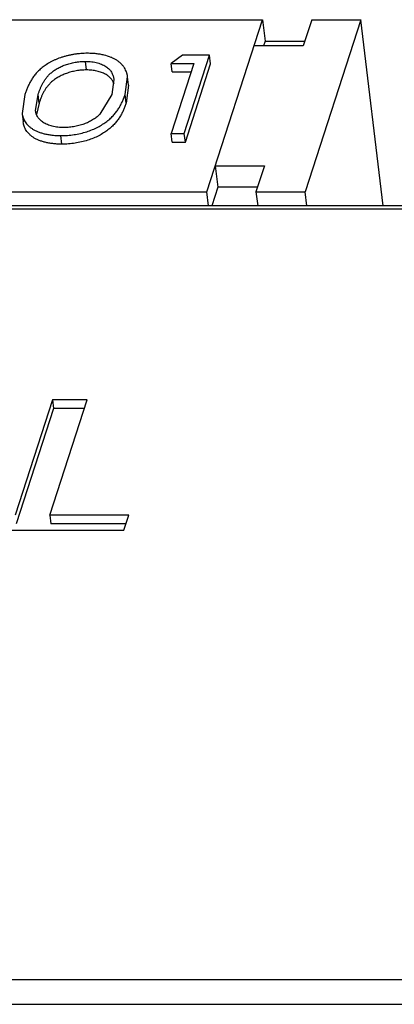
# Model space of a CAD drawing. Header units: millimetres. Extents: x -117 to 182, y -33 to 89.
# Tile 23 of 135: x -103.776 to -103.402, y -0.66 to 0.32. Entities that reach past the tile are written whole.
import ezdxf

# ---------------------------------------------------------------- set-up
doc = ezdxf.new("R2010")
doc.units = ezdxf.units.MM
doc.header["$LTSCALE"] = 1.21
doc.header["$MEASUREMENT"] = 0
doc.layers.get('0').update_dxf_attribs({"linetype": 'CONTINUOUS'})

msp = doc.modelspace()

# ---------------------------------------------------------------- linework, layer by layer
at = {"color": 7, "linetype": 'Continuous'}
for p, q in [((-104.00414, 0.31996), (-103.53352, 0.31994)), ((-103.58903, 0.14855), (-103.53352, 0.31994)), ((-103.53352, 0.31994), (-103.53097, 0.29857)), ((-103.4845, 0.31993), (-103.49291, 0.29397)), ((-103.43548, 0.31993), (-103.49098, 0.14854)), ((-103.4845, 0.31993), (-103.43548, 0.31993)), ((-103.41332, 0.13462), (-103.43548, 0.31993)), ((-103.53097, 0.29857), (-103.53246, 0.29397)), ((-103.53097, 0.29857), (-103.49142, 0.29857)), ((-103.61343, 0.28449), (-103.62465, 0.2765)), ((-103.58624, 0.28448), (-103.61343, 0.28449)), ((-103.61147, 0.20658), (-103.58624, 0.28448)), ((-103.58522, 0.27594), (-103.58624, 0.28448)), ((-103.49291, 0.29397), (-103.54193, 0.29397)), ((-103.70913, 0.26995), (-103.71015, 0.2785)), ((-103.60203, 0.27649), (-103.62467, 0.20658)), ((-103.62465, 0.2765), (-103.60203, 0.27649)), ((-103.62363, 0.26795), (-103.62465, 0.2765)), ((-103.61045, 0.19803), (-103.58522, 0.27594)), ((-103.62363, 0.26795), (-103.60479, 0.26795)), ((-103.68164, 0.26043), (-103.6837, 0.24554)), ((-103.67051, 0.2455), (-103.66806, 0.2632)), ((-103.66704, 0.25465), (-103.66806, 0.2632)), ((-103.77044, 0.24551), (-103.77315, 0.22667)), ((-103.75976, 0.2291), (-103.75723, 0.24554)), ((-103.75621, 0.23699), (-103.75723, 0.24554)), ((-103.6837, 0.24554), (-103.69561, 0.22595)), ((-103.66949, 0.23696), (-103.67051, 0.2455)), ((-103.66704, 0.25465), (-103.66949, 0.23696)), ((-103.75621, 0.23699), (-103.75878, 0.22542)), ((-103.77315, 0.22667), (-103.77213, 0.21812)), ((-103.62467, 0.20658), (-103.61147, 0.20658)), ((-103.62365, 0.19803), (-103.62467, 0.20658)), ((-103.61045, 0.19803), (-103.61147, 0.20658)), ((-103.7335, 0.19604), (-103.73453, 0.20459)), ((-103.62365, 0.19803), (-103.61045, 0.19803)), ((-103.58062, 0.17451), (-103.5316, 0.17451)), ((-103.58062, 0.17451), (-103.57806, 0.15315)), ((-103.5316, 0.17451), (-103.54001, 0.14854)), ((-104.05964, 0.14857), (-103.58903, 0.14855)), ((-103.58736, 0.13462), (-103.58903, 0.14855)), ((-103.57806, 0.15315), (-103.58406, 0.13462)), ((-103.53852, 0.15315), (-103.57806, 0.15315)), ((-103.54001, 0.14854), (-103.49098, 0.14854)), ((-103.54001, 0.14854), (-103.53834, 0.13462)), ((-103.48932, 0.13462), (-103.49098, 0.14854)), ((-105.66358, 0.1318), (-102.94014, 0.13169)), ((-102.9381, 0.1346), (-105.66154, 0.13471)), ((-103.74283, -0.05842), (-103.78003, -0.17328)), ((-103.74546, -0.17328), (-103.70827, -0.05842)), ((-103.70827, -0.05842), (-103.74283, -0.05842)), ((-103.74283, -0.05842), (-103.74181, -0.06696)), ((-103.74181, -0.06696), (-103.77901, -0.18182)), ((-103.71103, -0.06697), (-103.74181, -0.06696)), ((-103.6669, -0.17328), (-103.74546, -0.17328)), ((-103.74546, -0.17328), (-103.74444, -0.18182)), ((-103.67175, -0.18826), (-103.6669, -0.17328)), ((-103.66967, -0.18183), (-103.74444, -0.18182)), ((-103.86344, -0.18826), (-103.67175, -0.18826)), ((-103.1887, -0.63581), (-105.91214, -0.6357)), ((-105.91377, -0.66005), (-103.19032, -0.66016))]:
    msp.add_line(p, q, dxfattribs=at)
for points, knots in [([(-103.708, 0.28649), (-103.70908, 0.28648), (-103.71125, 0.28646), (-103.71451, 0.28627), (-103.71777, 0.28597), (-103.72102, 0.28552), (-103.72424, 0.28497), (-103.72741, 0.28429), (-103.73051, 0.28348), (-103.7345, 0.28229), (-103.73833, 0.28089), (-103.74195, 0.27928), (-103.74448, 0.27798), (-103.74688, 0.27663), (-103.74913, 0.27521), (-103.75126, 0.27375), (-103.75325, 0.27224), (-103.75509, 0.27068), (-103.75681, 0.2691), (-103.75838, 0.26748), (-103.75982, 0.26584), (-103.76115, 0.26418), (-103.76276, 0.26199), (-103.7645, 0.25918), (-103.76633, 0.25578), (-103.76792, 0.25237), (-103.76929, 0.24895), (-103.77006, 0.24665), (-103.77044, 0.24551)], [0, 0, 0, 0, 0.040189, 0.08073, 0.121483, 0.162246, 0.202878, 0.243156, 0.282922, 0.322109, 0.398032, 0.434481, 0.469738, 0.503906, 0.536925, 0.569002, 0.599953, 0.629854, 0.6588, 0.686766, 0.71382, 0.740133, 0.765796, 0.815192, 0.862993, 0.909602, 0.955186, 1, 1, 1, 1]), ([(-103.66806, 0.2632), (-103.66815, 0.26395), (-103.66835, 0.26508), (-103.66875, 0.26656), (-103.66945, 0.2688), (-103.67054, 0.27094), (-103.67184, 0.27297), (-103.6726, 0.27398), (-103.67343, 0.27497), (-103.67432, 0.27594), (-103.6753, 0.27689), (-103.67675, 0.27812), (-103.67877, 0.27959), (-103.68149, 0.28117), (-103.68569, 0.28307), (-103.69036, 0.28453), (-103.69539, 0.28554), (-103.69946, 0.2861), (-103.70368, 0.28644), (-103.70655, 0.28647), (-103.708, 0.28649)], [0, 0, 0, 0, 0.045077, 0.067758, 0.090577, 0.184398, 0.208732, 0.233643, 0.259159, 0.285241, 0.312059, 0.339781, 0.397789, 0.459791, 0.526122, 0.670751, 0.748865, 0.83006, 0.914004, 1, 1, 1, 1]), ([(-103.75723, 0.24554), (-103.75694, 0.24643), (-103.75635, 0.24824), (-103.75529, 0.25091), (-103.75413, 0.25359), (-103.75302, 0.25579), (-103.75205, 0.25756), (-103.751, 0.25935), (-103.74978, 0.2611), (-103.74845, 0.26282), (-103.74694, 0.26457), (-103.74474, 0.26668), (-103.74173, 0.2691), (-103.73826, 0.27135), (-103.73505, 0.27303), (-103.73226, 0.27424), (-103.72924, 0.27535), (-103.72528, 0.27655), (-103.72035, 0.27768), (-103.71527, 0.27835), (-103.71185, 0.27845), (-103.71015, 0.2785)], [0, 0, 0, 0, 0.045455, 0.091658, 0.138586, 0.186532, 0.210922, 0.235661, 0.286968, 0.313484, 0.340846, 0.398664, 0.460461, 0.526818, 0.597852, 0.635194, 0.673738, 0.753185, 0.834869, 0.917744, 1, 1, 1, 1]), ([(-103.71015, 0.2785), (-103.70907, 0.27847), (-103.70694, 0.27841), (-103.7038, 0.27815), (-103.70081, 0.27767), (-103.69801, 0.27698), (-103.69539, 0.27616), (-103.69296, 0.27521), (-103.69076, 0.27414), (-103.68884, 0.2729), (-103.68717, 0.27156), (-103.68536, 0.26967), (-103.68396, 0.26759), (-103.68291, 0.26543), (-103.68234, 0.26378), (-103.68192, 0.26211), (-103.68171, 0.26099), (-103.68164, 0.26043)], [0, 0, 0, 0, 0.087152, 0.172246, 0.253893, 0.331428, 0.405358, 0.475649, 0.541627, 0.602917, 0.660181, 0.713757, 0.813601, 0.861297, 0.907974, 0.954111, 1, 1, 1, 1]), ([(-103.70913, 0.26995), (-103.71083, 0.2699), (-103.71425, 0.26981), (-103.71933, 0.26913), (-103.72426, 0.268), (-103.72822, 0.2668), (-103.73124, 0.26569), (-103.73403, 0.26448), (-103.73724, 0.2628), (-103.74071, 0.26056), (-103.74371, 0.25814), (-103.74591, 0.25603), (-103.74743, 0.25428), (-103.74876, 0.25255), (-103.74998, 0.25081), (-103.75103, 0.24901), (-103.75199, 0.24725), (-103.75311, 0.24504), (-103.75427, 0.24236), (-103.75533, 0.23969), (-103.75592, 0.23789), (-103.75621, 0.23699)], [0, 0, 0, 0, 0.082256, 0.165131, 0.246815, 0.326262, 0.364806, 0.402148, 0.473182, 0.539539, 0.601336, 0.659154, 0.686516, 0.713032, 0.764339, 0.789078, 0.813468, 0.861414, 0.908342, 0.954545, 1, 1, 1, 1]), ([(-103.68154, 0.25587), (-103.68186, 0.25681), (-103.68271, 0.25869), (-103.68449, 0.26135), (-103.68649, 0.26336), (-103.68845, 0.26477), (-103.69014, 0.2658), (-103.69204, 0.2667), (-103.6941, 0.26751), (-103.6963, 0.26823), (-103.69948, 0.26909), (-103.70377, 0.2698), (-103.70731, 0.2699), (-103.70913, 0.26995)], [0, 0, 0, 0, 0.090604, 0.18584, 0.289225, 0.345655, 0.405347, 0.469001, 0.536107, 0.606209, 0.679137, 0.834658, 1, 1, 1, 1]), ([(-103.73453, 0.20459), (-103.73344, 0.2046), (-103.73126, 0.20461), (-103.72688, 0.20488), (-103.7193, 0.2057), (-103.709, 0.20809), (-103.69952, 0.21188), (-103.69297, 0.21567), (-103.68874, 0.21866), (-103.685, 0.22177), (-103.68225, 0.22449), (-103.68036, 0.22676), (-103.67864, 0.22895), (-103.67672, 0.23173), (-103.6748, 0.23517), (-103.67311, 0.23859), (-103.67171, 0.24204), (-103.67091, 0.24436), (-103.67051, 0.2455)], [0, 0, 0, 0, 0.039892, 0.080153, 0.161064, 0.319799, 0.467018, 0.534334, 0.597451, 0.656969, 0.71287, 0.739389, 0.765308, 0.815404, 0.863362, 0.909991, 0.955368, 1, 1, 1, 1]), ([(-103.66949, 0.23696), (-103.66989, 0.23581), (-103.67069, 0.2335), (-103.67208, 0.23004), (-103.67377, 0.22663), (-103.6757, 0.22319), (-103.67762, 0.22041), (-103.67934, 0.21821), (-103.68123, 0.21594), (-103.68398, 0.21322), (-103.68772, 0.21011), (-103.69195, 0.20713), (-103.6985, 0.20334), (-103.70798, 0.19955), (-103.71828, 0.19716), (-103.72586, 0.19633), (-103.73024, 0.19607), (-103.73242, 0.19605), (-103.7335, 0.19604)], [0, 0, 0, 0, 0.044632, 0.090009, 0.136638, 0.184596, 0.234692, 0.260611, 0.28713, 0.343031, 0.402549, 0.465666, 0.532982, 0.680201, 0.838936, 0.919847, 0.960108, 1, 1, 1, 1]), ([(-103.77315, 0.22667), (-103.77306, 0.22595), (-103.7728, 0.22451), (-103.77196, 0.22164), (-103.77057, 0.21889), (-103.76872, 0.21633), (-103.767, 0.21447), (-103.76501, 0.21269), (-103.76269, 0.21104), (-103.76002, 0.20958), (-103.75705, 0.20827), (-103.75381, 0.20715), (-103.75033, 0.20618), (-103.74661, 0.20548), (-103.7427, 0.20495), (-103.73866, 0.20463), (-103.73591, 0.2046), (-103.73453, 0.20459)], [0, 0, 0, 0, 0.04488, 0.090188, 0.183779, 0.233124, 0.284919, 0.339452, 0.397607, 0.460134, 0.52677, 0.597394, 0.671581, 0.749738, 0.830771, 0.914378, 1, 1, 1, 1]), ([(-103.7315, 0.21258), (-103.73252, 0.2126), (-103.73453, 0.21266), (-103.7375, 0.21288), (-103.74035, 0.21333), (-103.74386, 0.2141), (-103.74714, 0.21514), (-103.75011, 0.21649), (-103.75207, 0.21756), (-103.75378, 0.21878), (-103.75528, 0.22008), (-103.75654, 0.22145), (-103.75756, 0.22291), (-103.75839, 0.2244), (-103.75927, 0.22642), (-103.75964, 0.22803), (-103.75976, 0.2291)], [0, 0, 0, 0, 0.085706, 0.169397, 0.250053, 0.327397, 0.471451, 0.5379, 0.600632, 0.659119, 0.714217, 0.766208, 0.81551, 0.863161, 0.909579, 1, 1, 1, 1]), ([(-103.69561, 0.22595), (-103.69607, 0.2255), (-103.69701, 0.22459), (-103.69905, 0.2228), (-103.70195, 0.22065), (-103.7052, 0.21878), (-103.70805, 0.2174), (-103.71037, 0.21646), (-103.7128, 0.2156), (-103.71532, 0.21482), (-103.71792, 0.21415), (-103.72059, 0.21359), (-103.7233, 0.21314), (-103.72693, 0.21268), (-103.72967, 0.21262), (-103.7315, 0.21258)], [0, 0, 0, 0, 0.049188, 0.099929, 0.207526, 0.324075, 0.385617, 0.449528, 0.515294, 0.582551, 0.651028, 0.720472, 0.79058, 0.860786, 1, 1, 1, 1]), ([(-103.7335, 0.19604), (-103.73489, 0.19605), (-103.73764, 0.19609), (-103.74168, 0.19641), (-103.74558, 0.19693), (-103.74931, 0.19764), (-103.75279, 0.19861), (-103.75603, 0.19973), (-103.759, 0.20103), (-103.76167, 0.2025), (-103.76399, 0.20414), (-103.76598, 0.20593), (-103.76769, 0.20778), (-103.76954, 0.21035), (-103.77093, 0.2131), (-103.77178, 0.21596), (-103.77204, 0.2174), (-103.77213, 0.21812)], [0, 0, 0, 0, 0.085622, 0.169229, 0.250262, 0.328419, 0.402606, 0.47323, 0.539866, 0.602393, 0.660548, 0.715081, 0.766876, 0.816221, 0.909812, 0.95512, 1, 1, 1, 1])]:
    msp.add_open_spline(points, degree=3, knots=knots, dxfattribs=at)

doc.saveas('drawing.dxf')
